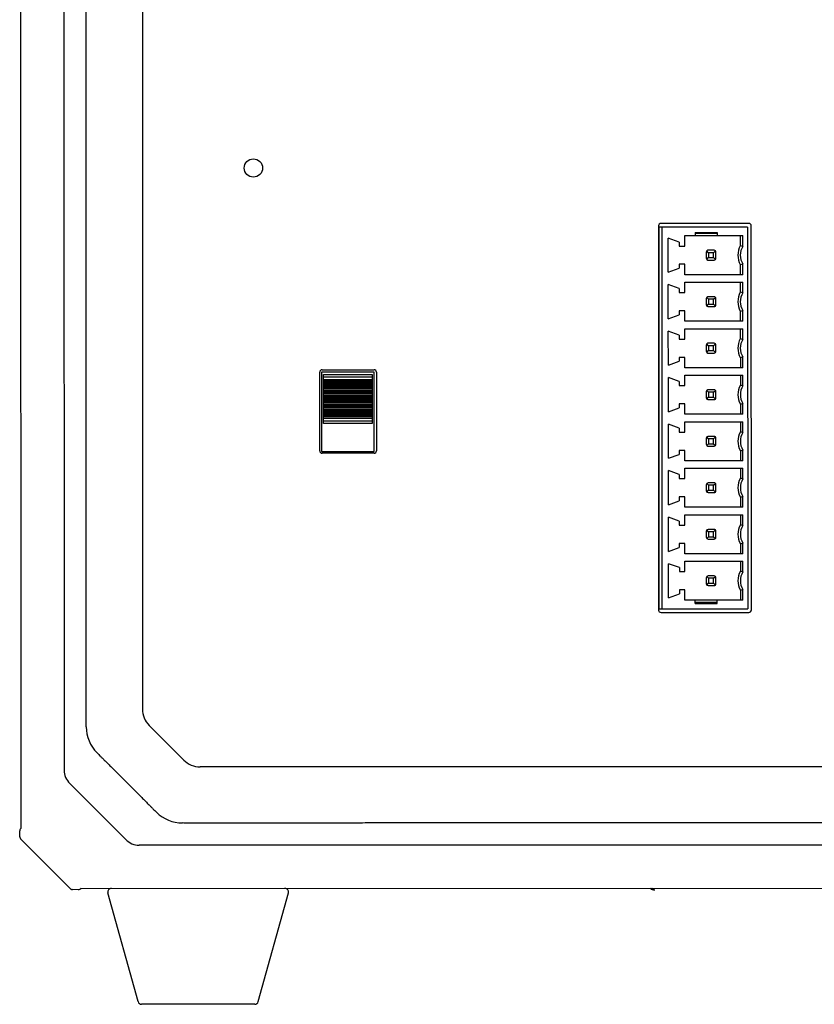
# Model space of a CAD drawing. Header units: millimetres. Extents: x -206 to 633, y -81 to 435.
# Tile 11 of 43: x 62 to 128, y 89 to 170. Entities that reach past the tile are written whole.
import ezdxf

# ---------------------------------------------------------------- set-up
doc = ezdxf.new("R2010")
doc.units = ezdxf.units.MM
doc.header["$LTSCALE"] = 23.1
doc.layers.add('06_ALL_SURFS', color=7, linetype='CONTINUOUS')

msp = doc.modelspace()

# ---------------------------------------------------------------- linework, layer by layer
at = {"layer": '06_ALL_SURFS', "color": 7}
for p, q in [((62.572, 103.795), (62.555, 253.963)), ((66.079, 249.21), (66.095, 108.55)), ((72.505, 244.204), (72.52, 113.557)), ((122.213, 153.341), (115.013, 153.34)), ((114.813, 153.14), (114.817, 121.67)), ((122.113, 153.041), (114.873, 153.04)), ((114.877, 121.77), (114.873, 153.04)), ((115.117, 121.77), (115.113, 153.04)), ((117.813, 152.59), (119.613, 152.59)), ((117.813, 152.59), (117.813, 152.34)), ((119.613, 152.51), (117.813, 152.51)), ((119.613, 152.59), (119.613, 152.34)), ((122.113, 153.041), (122.117, 121.771)), ((122.417, 121.671), (122.413, 153.141)), ((116.514, 151.815), (115.613, 152.14)), ((115.614, 149.34), (115.613, 152.14)), ((116.514, 151.815), (116.514, 151.49)), ((116.963, 152.34), (121.713, 152.34)), ((116.964, 151.49), (116.963, 152.34)), ((121.513, 152.34), (121.514, 151.515)), ((121.714, 151.462), (121.713, 152.34)), ((116.514, 151.49), (116.964, 151.49)), ((118.714, 150.99), (118.714, 150.49)), ((118.914, 150.94), (118.758, 151.096)), ((119.364, 151.14), (118.864, 151.14)), ((119.314, 150.94), (118.914, 150.94)), ((118.914, 150.94), (118.914, 150.54)), ((119.314, 150.94), (119.47, 151.096)), ((119.314, 150.54), (119.314, 150.94)), ((119.514, 150.49), (119.514, 150.99)), ((118.758, 150.384), (118.914, 150.54)), ((118.864, 150.34), (119.364, 150.34)), ((118.914, 150.54), (119.314, 150.54)), ((119.314, 150.54), (119.47, 150.384)), ((121.714, 149.14), (121.714, 150.019)), ((115.614, 149.34), (116.514, 149.665)), ((116.964, 149.99), (116.514, 149.99)), ((116.514, 149.99), (116.514, 149.665)), ((116.964, 149.14), (116.964, 149.99)), ((121.514, 149.966), (121.514, 149.14)), ((121.714, 149.14), (116.964, 149.14)), ((116.964, 148.53), (121.714, 148.53)), ((116.964, 147.68), (116.964, 148.53)), ((121.514, 148.53), (121.514, 147.705)), ((121.714, 147.652), (121.714, 148.53)), ((116.514, 148.005), (115.614, 148.33)), ((115.614, 145.53), (115.614, 148.33)), ((116.514, 148.005), (116.514, 147.68)), ((116.514, 147.68), (116.964, 147.68)), ((118.714, 147.18), (118.714, 146.68)), ((118.914, 147.13), (118.758, 147.286)), ((119.364, 147.33), (118.864, 147.33)), ((119.314, 147.13), (118.914, 147.13)), ((118.914, 147.13), (118.914, 146.73)), ((119.314, 147.13), (119.47, 147.286)), ((119.314, 146.73), (119.314, 147.13)), ((119.514, 146.68), (119.514, 147.18)), ((116.964, 146.18), (116.514, 146.18)), ((116.514, 146.18), (116.514, 145.855)), ((116.964, 145.33), (116.964, 146.18)), ((118.758, 146.574), (118.914, 146.73)), ((118.864, 146.53), (119.364, 146.53)), ((118.914, 146.73), (119.314, 146.73)), ((119.314, 146.73), (119.47, 146.574)), ((121.514, 146.156), (121.514, 145.33)), ((121.714, 145.33), (121.714, 146.209)), ((115.614, 145.53), (116.514, 145.855)), ((121.714, 145.33), (116.964, 145.33)), ((116.514, 144.195), (115.614, 144.52)), ((115.615, 141.72), (115.614, 144.52)), ((116.964, 144.72), (121.714, 144.72)), ((116.964, 143.87), (116.964, 144.72)), ((121.514, 144.72), (121.514, 143.895)), ((121.714, 143.842), (121.714, 144.72)), ((116.514, 144.195), (116.514, 143.87)), ((116.514, 143.87), (116.964, 143.87)), ((118.714, 143.37), (118.715, 142.87)), ((118.914, 143.32), (118.758, 143.476)), ((118.758, 142.764), (118.915, 142.92)), ((119.364, 143.52), (118.864, 143.52)), ((119.314, 143.32), (118.914, 143.32)), ((118.914, 143.32), (118.915, 142.92)), ((118.915, 142.92), (119.315, 142.92)), ((119.314, 143.32), (119.471, 143.476)), ((119.315, 142.92), (119.314, 143.32)), ((119.315, 142.92), (119.471, 142.764)), ((119.515, 142.87), (119.514, 143.37)), ((115.615, 141.72), (116.515, 142.045)), ((116.965, 142.37), (116.515, 142.37)), ((116.515, 142.37), (116.515, 142.045)), ((116.965, 141.52), (116.965, 142.37)), ((118.865, 142.72), (119.365, 142.72)), ((121.515, 142.346), (121.515, 141.52)), ((121.715, 141.52), (121.715, 142.399)), ((87.049, 134.71), (87.049, 141.16)), ((87.199, 141.16), (87.199, 134.66)), ((91.499, 141.16), (87.199, 141.16)), ((87.249, 141.36), (91.499, 141.36)), ((91.499, 134.66), (91.499, 141.16)), ((91.699, 141.16), (91.699, 134.71)), ((121.715, 141.52), (116.965, 141.52)), ((87.349, 136.96), (87.349, 140.96)), ((87.349, 140.96), (91.349, 140.96)), ((91.349, 140.96), (91.349, 136.96)), ((116.515, 140.385), (115.615, 140.71)), ((115.615, 137.91), (115.615, 140.71)), ((116.515, 140.385), (116.515, 140.06)), ((116.965, 140.91), (121.715, 140.91)), ((116.965, 140.06), (116.965, 140.91)), ((121.515, 140.91), (121.515, 140.085)), ((121.715, 140.032), (121.715, 140.91)), ((116.515, 140.06), (116.965, 140.06)), ((118.715, 139.56), (118.715, 139.06)), ((118.915, 139.51), (118.759, 139.666)), ((119.365, 139.71), (118.865, 139.71)), ((119.315, 139.51), (119.471, 139.666)), ((119.515, 139.06), (119.515, 139.56)), ((118.759, 138.954), (118.915, 139.11)), ((118.865, 138.91), (119.365, 138.91)), ((119.315, 139.51), (118.915, 139.51)), ((118.915, 139.51), (118.915, 139.11)), ((118.915, 139.11), (119.315, 139.11)), ((119.315, 139.11), (119.315, 139.51)), ((119.315, 139.11), (119.471, 138.954)), ((115.615, 137.91), (116.515, 138.235)), ((116.965, 138.56), (116.515, 138.56)), ((116.515, 138.56), (116.515, 138.235)), ((116.965, 137.71), (116.965, 138.56)), ((121.515, 138.536), (121.515, 137.71)), ((121.715, 137.71), (121.715, 138.589)), ((121.715, 137.71), (116.965, 137.71)), ((91.349, 136.96), (87.349, 136.96)), ((116.515, 136.575), (115.615, 136.9)), ((115.616, 134.1), (115.615, 136.9)), ((116.515, 136.575), (116.515, 136.25)), ((116.965, 137.1), (121.715, 137.1)), ((116.965, 136.25), (116.965, 137.1)), ((121.515, 137.1), (121.515, 136.275)), ((121.715, 136.222), (121.715, 137.1)), ((116.515, 136.25), (116.965, 136.25)), ((118.715, 135.75), (118.715, 135.25)), ((118.915, 135.7), (118.759, 135.856)), ((119.365, 135.9), (118.865, 135.9)), ((119.315, 135.7), (118.915, 135.7)), ((118.915, 135.7), (118.915, 135.3)), ((119.315, 135.7), (119.471, 135.856)), ((119.315, 135.3), (119.315, 135.7)), ((119.515, 135.25), (119.515, 135.75)), ((116.965, 134.75), (116.515, 134.75)), ((116.515, 134.75), (116.515, 134.425)), ((116.966, 133.9), (116.965, 134.75)), ((118.759, 135.144), (118.915, 135.3)), ((118.865, 135.1), (119.365, 135.1)), ((118.915, 135.3), (119.315, 135.3)), ((119.315, 135.3), (119.471, 135.144)), ((121.515, 134.726), (121.516, 133.9)), ((121.716, 133.9), (121.715, 134.779)), ((87.199, 134.66), (91.499, 134.66)), ((91.499, 134.51), (87.249, 134.51)), ((115.616, 134.1), (116.515, 134.425)), ((121.716, 133.9), (116.966, 133.9)), ((116.516, 132.765), (115.616, 133.09)), ((115.616, 130.29), (115.616, 133.09)), ((116.966, 133.29), (121.716, 133.29)), ((116.966, 132.44), (116.966, 133.29)), ((121.516, 133.29), (121.516, 132.465)), ((121.716, 132.412), (121.716, 133.29)), ((116.516, 132.765), (116.516, 132.44)), ((116.516, 132.44), (116.966, 132.44)), ((118.716, 131.94), (118.716, 131.44)), ((118.916, 131.89), (118.76, 132.046)), ((118.76, 131.334), (118.916, 131.49)), ((119.366, 132.09), (118.866, 132.09)), ((119.316, 131.89), (118.916, 131.89)), ((118.916, 131.89), (118.916, 131.49)), ((118.916, 131.49), (119.316, 131.49)), ((119.316, 131.89), (119.472, 132.046)), ((119.316, 131.49), (119.316, 131.89)), ((119.316, 131.49), (119.472, 131.334)), ((119.516, 131.44), (119.516, 131.94)), ((116.966, 130.94), (116.516, 130.94)), ((116.516, 130.94), (116.516, 130.615)), ((116.966, 130.09), (116.966, 130.94)), ((118.866, 131.29), (119.366, 131.29)), ((121.516, 130.916), (121.516, 130.09)), ((121.716, 130.09), (121.716, 130.969)), ((115.616, 130.29), (116.516, 130.615)), ((121.716, 130.09), (116.966, 130.09)), ((116.516, 128.955), (115.616, 129.28)), ((115.616, 126.48), (115.616, 129.28)), ((116.966, 129.48), (121.716, 129.48)), ((116.966, 128.63), (116.966, 129.48)), ((121.516, 129.48), (121.516, 128.655)), ((121.716, 128.602), (121.716, 129.48)), ((116.516, 128.955), (116.516, 128.63)), ((116.516, 128.63), (116.966, 128.63)), ((119.366, 128.28), (118.866, 128.28)), ((118.716, 128.13), (118.716, 127.63)), ((118.916, 128.08), (118.76, 128.236)), ((118.76, 127.524), (118.916, 127.68)), ((118.866, 127.48), (119.366, 127.48)), ((119.316, 128.08), (118.916, 128.08)), ((118.916, 128.08), (118.916, 127.68)), ((118.916, 127.68), (119.316, 127.68)), ((119.316, 128.08), (119.472, 128.236)), ((119.316, 127.68), (119.316, 128.08)), ((119.316, 127.68), (119.472, 127.524)), ((119.516, 127.63), (119.516, 128.13)), ((115.616, 126.48), (116.516, 126.805)), ((116.966, 127.13), (116.516, 127.13)), ((116.516, 127.13), (116.516, 126.805)), ((116.966, 126.28), (116.966, 127.13)), ((121.516, 127.106), (121.516, 126.28)), ((121.716, 126.28), (121.716, 127.159)), ((121.716, 126.28), (116.966, 126.28)), ((116.517, 125.145), (115.617, 125.47)), ((115.617, 122.67), (115.617, 125.47)), ((116.517, 125.145), (116.517, 124.82)), ((116.966, 125.67), (121.716, 125.67)), ((116.967, 124.82), (116.966, 125.67)), ((121.516, 125.67), (121.517, 124.845)), ((121.717, 124.792), (121.716, 125.67)), ((116.517, 124.82), (116.967, 124.82)), ((118.717, 124.32), (118.717, 123.82)), ((118.917, 124.27), (118.761, 124.426)), ((119.367, 124.47), (118.867, 124.47)), ((119.317, 124.27), (118.917, 124.27)), ((118.917, 124.27), (118.917, 123.87)), ((119.317, 124.27), (119.473, 124.426)), ((119.317, 123.87), (119.317, 124.27)), ((119.517, 123.82), (119.517, 124.32)), ((118.761, 123.714), (118.917, 123.87)), ((118.867, 123.67), (119.367, 123.67)), ((118.917, 123.87), (119.317, 123.87)), ((119.317, 123.87), (119.473, 123.714)), ((115.617, 122.67), (116.517, 122.995)), ((116.967, 123.32), (116.517, 123.32)), ((116.517, 123.32), (116.517, 122.995)), ((116.967, 122.47), (116.967, 123.32)), ((121.517, 123.296), (121.517, 122.47)), ((121.717, 122.47), (121.717, 123.349)), ((121.717, 122.47), (116.967, 122.47)), ((117.817, 122.22), (117.817, 122.47)), ((119.617, 122.3), (117.817, 122.3)), ((117.817, 122.22), (119.617, 122.22)), ((119.617, 122.22), (119.617, 122.47)), ((114.877, 121.77), (122.117, 121.771)), ((115.017, 121.47), (122.217, 121.471)), ((73.076, 112.214), (75.905, 109.385)), ((177.9, 108.841), (77.249, 108.829)), ((62.576, 107.981), (62.576, 107.982)), ((62.577, 107.978), (62.576, 107.981)), ((71.148, 102.879), (66.575, 107.451)), ((62.462, 103.595), (62.462, 103.582)), ((62.476, 103.084), (62.462, 103.582)), ((62.462, 103.582), (62.462, 103.582)), ((62.506, 103.712), (62.572, 103.795)), ((66.601, 98.856), (62.555, 102.902)), ((182.907, 102.411), (72.247, 102.399)), ((67.28, 98.765), (66.784, 98.779)), ((67.494, 98.875), (67.411, 98.809)), ((67.494, 98.875), (187.661, 98.889)), ((72.164, 89.595), (69.691, 98.495)), ((82.009, 89.596), (84.48, 98.497)), ((114.135, 98.88), (114.14, 98.875)), ((81.719, 89.377), (72.453, 89.376))]:
    msp.add_line(p, q, dxfattribs=at)
at = {"layer": '06_ALL_SURFS', "color": 4}
for p, q in [((91.349, 140.76), (87.349, 140.76)), ((91.349, 140.532), (87.349, 140.532)), ((87.349, 140.435), (91.349, 140.435)), ((87.349, 140.385), (91.349, 140.385)), ((91.349, 140.251), (87.349, 140.25)), ((91.349, 140.183), (87.349, 140.182)), ((87.349, 140.086), (91.349, 140.087)), ((87.349, 139.997), (91.349, 139.998)), ((91.349, 139.863), (87.349, 139.862)), ((91.349, 139.791), (87.349, 139.791)), ((87.349, 139.695), (91.349, 139.695)), ((87.349, 139.609), (91.349, 139.61)), ((91.349, 139.475), (87.349, 139.474)), ((91.349, 139.4), (87.349, 139.399)), ((87.349, 139.303), (91.349, 139.304)), ((87.349, 139.221), (91.349, 139.222)), ((91.349, 139.087), (87.349, 139.086)), ((91.349, 139.008), (87.349, 139.008)), ((87.349, 138.912), (91.349, 138.912)), ((87.349, 138.833), (91.349, 138.834)), ((91.349, 138.699), (87.349, 138.698)), ((91.349, 138.617), (87.349, 138.617)), ((87.349, 138.52), (91.349, 138.521)), ((87.349, 138.445), (91.349, 138.446)), ((91.349, 138.311), (87.349, 138.31)), ((91.349, 138.226), (87.349, 138.225)), ((87.349, 138.129), (91.349, 138.129)), ((87.349, 138.057), (91.349, 138.058)), ((91.349, 137.923), (87.349, 137.922)), ((91.349, 137.834), (87.349, 137.833)), ((87.349, 137.737), (91.349, 137.738)), ((87.349, 137.67), (91.349, 137.67)), ((91.349, 137.535), (87.349, 137.535)), ((91.349, 137.485), (87.349, 137.485)), ((87.349, 137.388), (91.349, 137.388)), ((87.349, 137.16), (91.349, 137.16)), ((62.58, 107.609), (62.58, 107.615)), ((62.58, 107.609), (62.58, 107.615)), ((62.572, 104.466), (62.58, 104.466)), ((62.476, 103.086), (62.476, 103.086)), ((66.6, 98.858), (66.6, 98.858)), ((67.28, 98.765), (67.28, 98.765)), ((72.138, 98.885), (72.138, 98.884)), ((72.284, 98.876), (72.284, 98.884)), ((114.485, 98.8), (114.485, 98.819))]:
    msp.add_line(p, q, dxfattribs=at)
at = {"layer": '06_ALL_SURFS', "color": 7}
for points in [[(62.476, 103.084), (62.476, 103.074), (62.477, 103.064), (62.479, 103.053), (62.48, 103.043), (62.482, 103.033), (62.485, 103.024), (62.488, 103.014), (62.491, 103.004), (62.494, 102.995), (62.498, 102.985), (62.502, 102.976), (62.507, 102.967), (62.512, 102.958), (62.517, 102.949), (62.523, 102.941), (62.528, 102.933), (62.535, 102.925), (62.541, 102.917), (62.548, 102.909), (62.555, 102.902)], [(66.601, 98.856), (66.609, 98.849), (66.616, 98.843), (66.624, 98.836), (66.632, 98.83), (66.64, 98.824), (66.649, 98.819), (66.658, 98.814), (66.667, 98.809), (66.676, 98.804), (66.685, 98.8), (66.694, 98.796), (66.704, 98.793), (66.714, 98.79), (66.723, 98.787), (66.733, 98.785), (66.743, 98.783), (66.753, 98.781), (66.763, 98.78), (66.774, 98.779), (66.784, 98.779)]]:
    msp.add_lwpolyline(points, dxfattribs=at)
msp.add_circle((81.615, 157.881), 0.75, dxfattribs=at)
for centre, radius, start, end in [((115.013, 153.14), 0.2, 90.00654, 180.00654), ((122.213, 153.141), 0.2, 0.00654, 90.00654), ((118.864, 150.99), 0.15, 90.00654, 180.00654), ((119.364, 150.99), 0.15, 0.00654, 90.00654), ((122.914, 150.741), 1.6, 151.05154, 208.96155), ((118.602, 140.221), 11.663, 74.52547, 75.54251), ((122.914, 150.741), 1.4, 149.00391, 211.00918), ((118.864, 150.49), 0.15, 180.00654, 270.00654), ((119.364, 150.49), 0.15, 270.00654, 0.00654), ((118.624, 161.167), 11.568, 284.46648, 285.49186), ((122.914, 146.931), 1.6, 151.05154, 208.96155), ((118.602, 136.411), 11.663, 74.52547, 75.54251), ((122.914, 146.931), 1.4, 149.00391, 211.00918), ((118.864, 147.18), 0.15, 90.00654, 180.00654), ((119.364, 147.18), 0.15, 0.00654, 90.00654), ((118.864, 146.68), 0.15, 180.00654, 270.00654), ((119.364, 146.68), 0.15, 270.00654, 0.00654), ((118.624, 157.357), 11.568, 284.46648, 285.49186), ((122.914, 143.121), 1.6, 151.05154, 208.96155), ((118.603, 132.601), 11.663, 74.52547, 75.54251), ((122.914, 143.121), 1.4, 149.00391, 211.00918), ((118.864, 143.37), 0.15, 90.00654, 180.00654), ((118.865, 142.87), 0.15, 180.00654, 270.00654), ((119.364, 143.37), 0.15, 0.00654, 90.00654), ((119.365, 142.87), 0.15, 270.00654, 0.00654), ((118.625, 153.547), 11.568, 284.46648, 285.49186), ((87.249, 141.16), 0.2, 90.00654, 180.00654), ((91.499, 141.16), 0.2, 0.00654, 90.00654), ((118.865, 139.56), 0.15, 90.00654, 180.00654), ((119.365, 139.56), 0.15, 0.00654, 90.00654), ((122.915, 139.311), 1.6, 151.05154, 208.96155), ((118.603, 128.791), 11.663, 74.52547, 75.54251), ((122.915, 139.311), 1.4, 149.00391, 211.00918), ((118.865, 139.06), 0.15, 180.00654, 270.00654), ((119.365, 139.06), 0.15, 270.00654, 0.00654), ((118.625, 149.737), 11.568, 284.46648, 285.49186), ((118.865, 135.75), 0.15, 90.00654, 180.00654), ((119.365, 135.75), 0.15, 0.00654, 90.00654), ((122.915, 135.501), 1.6, 151.05154, 208.96155), ((118.603, 124.981), 11.663, 74.52547, 75.54251), ((122.915, 135.501), 1.4, 149.00391, 211.00918), ((87.249, 134.71), 0.2, 180.00654, 270.00654), ((91.499, 134.71), 0.2, 270.00654, 0.00654), ((118.865, 135.25), 0.15, 180.00654, 270.00654), ((119.365, 135.25), 0.15, 270.00654, 0.00654), ((118.626, 145.927), 11.568, 284.46648, 285.49186), ((122.916, 131.691), 1.6, 151.05154, 208.96155), ((118.604, 121.171), 11.663, 74.52547, 75.54251), ((122.916, 131.691), 1.4, 149.00391, 211.00918), ((118.866, 131.94), 0.15, 90.00654, 180.00654), ((119.366, 131.94), 0.15, 0.00654, 90.00654), ((118.866, 131.44), 0.15, 180.00654, 270.00654), ((119.366, 131.44), 0.15, 270.00654, 0.00654), ((118.626, 142.117), 11.568, 284.46648, 285.49186), ((118.866, 128.13), 0.15, 90.00654, 180.00654), ((119.366, 128.13), 0.15, 0.00654, 90.00654), ((122.916, 127.881), 1.6, 151.05154, 208.96155), ((118.604, 117.361), 11.663, 74.52547, 75.54251), ((122.916, 127.881), 1.4, 149.00391, 211.00915), ((118.866, 127.63), 0.15, 180.00654, 270.00654), ((119.366, 127.63), 0.15, 270.00654, 0.00654), ((118.626, 138.31), 11.571, 284.46673, 285.49188), ((118.867, 124.32), 0.15, 90.00654, 180.00654), ((119.367, 124.32), 0.15, 0.00654, 90.00654), ((122.917, 124.071), 1.6, 151.05157, 208.96152), ((118.57, 113.422), 11.797, 74.52933, 75.53487), ((122.917, 124.071), 1.4, 149.00425, 211.00886), ((118.867, 123.82), 0.15, 180.00654, 270.00654), ((119.367, 123.82), 0.15, 270.00654, 0.00654), ((118.593, 134.621), 11.696, 284.4738, 285.488), ((115.017, 121.67), 0.2, 180.00654, 270.00654), ((122.217, 121.671), 0.2, 270.00654, 0.00654), ((74.42, 113.557), 1.9, 180.00654, 225.00654), ((70.92, 112.107), 3, 180.00464, 225.00842), ((77.249, 110.729), 1.9, 225.00654, 270.00654), ((75.799, 107.229), 3, 225.00467, 270.00844), ((62.662, 103.588), 0.2, 141.43031, 176.81959), ((67.286, 98.965), 0.2, 268.44373, 308.58377), ((69.98, 98.575), 0.3, 90.00654, 195.53065), ((84.191, 98.577), 0.3, 344.48243, 90.00654), ((114.484, 99.22), 0.487, 225.00654, 270.00654), ((114.484, 99.22), 0.42, 233.99398, 270.00654), ((114.484, 99.22), 0.401, 237.98042, 270.00654), ((72.453, 89.676), 0.3, 195.53065, 270.00654), ((81.719, 89.677), 0.3, 270.00654, 344.48243)]:
    msp.add_arc(centre, radius, start, end, dxfattribs=at)
at = {"layer": '06_ALL_SURFS', "color": 4}
msp.add_arc((62.662, 103.588), 0.2, 141.43002, 178.05203, dxfattribs=at)
at = {"layer": '06_ALL_SURFS', "color": 7}
for centre, major_axis, start_param, end_param in [((68.869, 108.729), (2.762, 0.371), 3.04563, 3.642834), ((72.426, 105.173), (0.37, 2.762), -3.642834, -3.04563)]:
    msp.add_ellipse(centre, major_axis=major_axis, ratio=0.717664, start_param=start_param, end_param=end_param, dxfattribs=at)
for points, knots in [([(67.92, 112.107), (67.917, 112.193), (67.914, 112.367), (67.913, 112.627), (67.913, 112.888), (67.913, 113.236), (67.913, 113.67), (67.913, 114.192), (67.913, 114.714), (67.913, 115.236), (67.913, 115.757), (67.914, 116.453), (67.914, 117.322), (67.914, 118.366), (67.914, 119.409), (67.914, 120.452), (67.914, 121.496), (67.914, 122.887), (67.914, 124.626), (67.914, 126.713), (67.915, 128.799), (67.915, 130.886), (67.915, 133.668), (67.915, 137.146), (67.915, 141.32), (67.915, 145.493), (67.915, 149.667), (67.915, 153.84), (67.915, 158.013), (67.915, 163.578), (67.914, 170.533), (67.913, 178.88), (67.912, 187.227), (67.911, 194.182), (67.91, 199.747), (67.909, 203.92), (67.908, 208.093), (67.907, 212.267), (67.906, 216.44), (67.905, 220.613), (67.905, 224.091), (67.904, 226.874), (67.903, 228.96), (67.903, 231.047), (67.902, 233.134), (67.901, 234.873), (67.901, 236.264), (67.901, 237.307), (67.9, 238.351), (67.9, 239.394), (67.9, 240.437), (67.899, 241.307), (67.899, 242.002), (67.899, 242.524), (67.899, 243.046), (67.898, 243.568), (67.898, 244.089), (67.898, 244.524), (67.898, 244.872), (67.898, 245.133), (67.898, 245.393), (67.902, 245.566), (67.905, 245.653)], [0, 0, 0, 0, 0.001945, 0.003896, 0.00585, 0.007803, 0.011709, 0.015616, 0.019522, 0.023429, 0.027335, 0.031242, 0.039055, 0.046868, 0.05468, 0.062493, 0.070306, 0.078119, 0.093745, 0.10937, 0.124996, 0.140621, 0.156247, 0.187498, 0.218749, 0.249999, 0.28125, 0.3125, 0.34375, 0.375, 0.4375, 0.5, 0.5625, 0.625, 0.656251, 0.687501, 0.718751, 0.750001, 0.781252, 0.812503, 0.843753, 0.859379, 0.875004, 0.89063, 0.906256, 0.921881, 0.929694, 0.937507, 0.94532, 0.953133, 0.960945, 0.968758, 0.972665, 0.976571, 0.980478, 0.984384, 0.988291, 0.992197, 0.99415, 0.996104, 0.998055, 1, 1, 1, 1]), ([(68.799, 109.986), (68.844, 109.938), (68.939, 109.84), (69.086, 109.691), (69.239, 109.538), (69.447, 109.333), (69.706, 109.075), (70.015, 108.768), (70.323, 108.462), (70.731, 108.055), (71.239, 107.547), (71.747, 107.039), (72.154, 106.631), (72.46, 106.323), (72.768, 106.014), (73.025, 105.755), (73.231, 105.548), (73.384, 105.394), (73.532, 105.247), (73.63, 105.153), (73.678, 105.107)], [0, 0, 0, 0, 0.028631, 0.05919, 0.090845, 0.122786, 0.186359, 0.249548, 0.312429, 0.375081, 0.5, 0.624919, 0.68757, 0.750452, 0.813641, 0.877214, 0.909155, 0.94081, 0.971369, 1, 1, 1, 1]), ([(179.35, 104.241), (179.216, 104.236), (179.014, 104.234), (178.745, 104.234), (178.543, 104.234), (178.34, 104.234), (178.071, 104.234), (177.734, 104.234), (177.329, 104.234), (176.79, 104.234), (176.115, 104.234), (175.306, 104.235), (174.497, 104.235), (173.688, 104.235), (172.61, 104.235), (171.261, 104.235), (169.643, 104.235), (168.025, 104.236), (166.407, 104.236), (164.789, 104.236), (162.631, 104.236), (159.935, 104.236), (156.699, 104.237), (153.463, 104.237), (150.226, 104.237), (146.99, 104.237), (143.754, 104.237), (139.44, 104.237), (134.047, 104.236), (127.575, 104.236), (121.103, 104.235), (115.71, 104.234), (111.395, 104.233), (108.159, 104.232), (104.923, 104.232), (101.687, 104.231), (98.451, 104.23), (95.215, 104.229), (92.518, 104.228), (90.361, 104.227), (88.743, 104.227), (87.125, 104.226), (85.506, 104.226), (83.888, 104.225), (82.54, 104.225), (81.461, 104.224), (80.652, 104.224), (79.843, 104.224), (79.034, 104.223), (78.36, 104.223), (77.82, 104.223), (77.416, 104.223), (77.079, 104.223), (76.809, 104.222), (76.607, 104.222), (76.405, 104.222), (76.135, 104.222), (75.934, 104.224), (75.8, 104.229)], [0, 0, 0, 0, 0.00389, 0.005843, 0.007796, 0.009749, 0.011703, 0.015609, 0.019516, 0.023423, 0.031236, 0.039049, 0.046862, 0.054676, 0.062489, 0.078115, 0.093741, 0.109367, 0.124993, 0.140619, 0.156245, 0.187496, 0.218748, 0.249999, 0.281249, 0.3125, 0.34375, 0.375, 0.4375, 0.5, 0.5625, 0.625, 0.656251, 0.687501, 0.718751, 0.750002, 0.781253, 0.812504, 0.843755, 0.859381, 0.875007, 0.890633, 0.906259, 0.921885, 0.937511, 0.945325, 0.953138, 0.960951, 0.968764, 0.976577, 0.980484, 0.984391, 0.988297, 0.990251, 0.992204, 0.994157, 0.99611, 1, 1, 1, 1])]:
    msp.add_open_spline(points, degree=3, knots=knots, dxfattribs=at)

doc.saveas('drawing.dxf')
